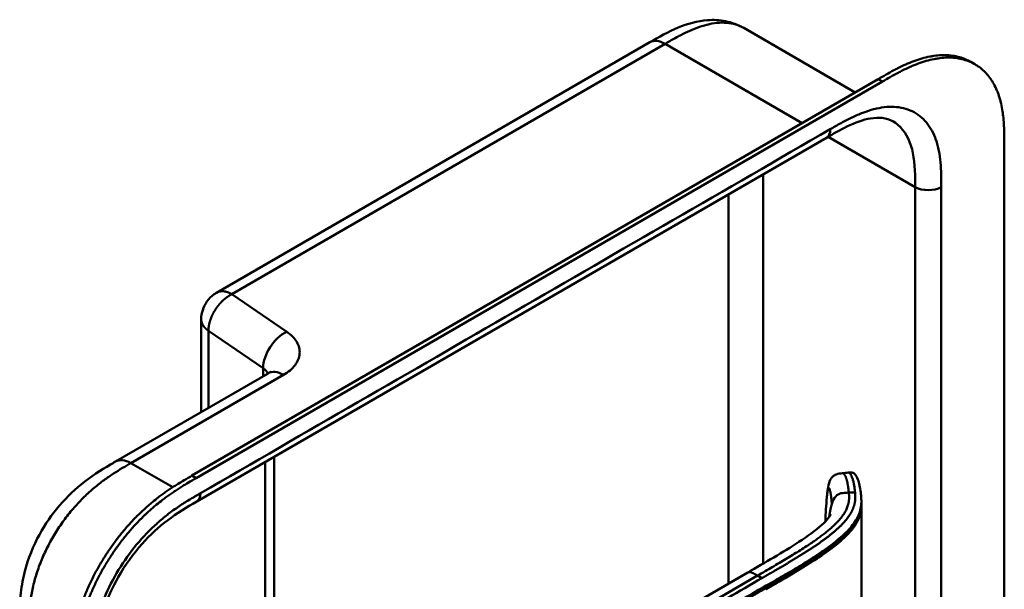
# Model space of a CAD drawing. Header units: millimetres. Extents: x 20 to 833, y 20 to 574.
# Tile 8 of 13: x 365 to 429, y 150 to 187. Entities that reach past the tile are written whole.
import ezdxf

# ---------------------------------------------------------------- set-up
doc = ezdxf.new("R2010")
doc.units = ezdxf.units.MM
doc.header["$LTSCALE"] = 2
doc.layers.add('Sichtbare Kanten(DIN)', color=7, linetype='Continuous', lineweight=50)
doc.layers.add('Sichtbare tangentiale Kanten(DIN)', color=7, linetype='Continuous', lineweight=50)

msp = doc.modelspace()

# ---------------------------------------------------------------- linework, layer by layer
at = {"layer": 'Sichtbare Kanten(DIN)'}
for p, q in [((411.626, 186.552), (411.626, 186.552)), ((411.626, 186.552), (418.882, 182.363)), ((405.517, 185.62), (377.321, 169.341)), ((405.517, 185.62), (405.517, 185.62)), ((426.681, 184.19), (426.406, 184.348)), ((375.717, 157.442), (420.384, 183.23)), ((420.659, 183.072), (375.992, 157.283)), ((417.016, 179.42), (376.026, 155.754)), ((417.016, 179.42), (417.016, 179.42)), ((428.589, 178.903), (428.589, 116.382)), ((376.321, 167.609), (376.321, 161.579)), ((370.746, 158.36), (380.674, 164.092)), ((370.746, 158.36), (370.746, 158.36)), ((381.071, 158.667), (381.071, 133.351)), ((376.026, 155.754), (376.026, 155.754)), ((419.286, 155.721), (419.286, 155.577)), ((416.908, 152.631), (416.908, 152.631)), ((416.91, 152.398), (416.91, 152.398)), ((380.122, 132.803), (411.886, 151.142))]:
    msp.add_line(p, q, dxfattribs=at)
for points, knots in [([(405.517, 185.62), (406.103, 185.959), (406.718, 186.309), (407.971, 186.832), (408.619, 187.015), (409.664, 187.09), (410.061, 187.07), (410.857, 186.912), (411.259, 186.764), (411.626, 186.552)], [0, 0, 0, 0, 0.621903, 0.621903, 1.219085, 1.219085, 1.576507, 1.576507, 1.955561, 1.955561, 1.955561, 1.955561]), ([(420.384, 183.23), (420.553, 183.328), (420.892, 183.523), (421.321, 183.759), (421.753, 183.982), (422.1, 184.147), (422.536, 184.332), (422.884, 184.462), (423.318, 184.596), (423.661, 184.68), (424.085, 184.752), (424.419, 184.784), (424.825, 184.789), (425.141, 184.765), (425.522, 184.699), (425.815, 184.618), (426.134, 184.493), (426.305, 184.407), (426.406, 184.348)], [-0.9999977, -0.9999977, -0.9999977, -0.9999977, -0.9583311, -0.9166645, -0.8958313, -0.8541647, -0.8333314, -0.7916648, -0.7708315, -0.729165, -0.7083317, -0.6666651, -0.6458318, -0.6041653, -0.583332, -0.5416654, -0.5208321, -0.4877337, -0.4877337, -0.4877337, -0.4877337]), ([(428.589, 178.903), (428.589, 179.088), (428.589, 179.461), (428.579, 179.929), (428.556, 180.393), (428.525, 180.759), (428.466, 181.206), (428.401, 181.554), (428.296, 181.972), (428.192, 182.292), (428.036, 182.67), (427.89, 182.954), (427.681, 183.281), (427.493, 183.521), (427.233, 183.791), (427.006, 183.981), (426.699, 184.187), (426.437, 184.324), (426.089, 184.46), (425.797, 184.541), (425.416, 184.607), (425.1, 184.631), (424.693, 184.626), (424.36, 184.594), (423.936, 184.521), (423.592, 184.437), (423.159, 184.303), (422.81, 184.174), (422.375, 183.989), (422.027, 183.823), (421.595, 183.6), (421.166, 183.364), (420.827, 183.169), (420.659, 183.072)], [0.0000022, 0.0000022, 0.0000022, 0.0000022, 0.0416666, 0.0833331, 0.1041664, 0.145833, 0.1666663, 0.2083328, 0.2291661, 0.2708327, 0.291666, 0.3333326, 0.3541658, 0.3958324, 0.4166657, 0.4583323, 0.4791656, 0.5208321, 0.5416654, 0.583332, 0.6041653, 0.6458318, 0.6666651, 0.7083317, 0.729165, 0.7708315, 0.7916648, 0.8333314, 0.8541647, 0.8958313, 0.9166645, 0.9583311, 0.9999977, 0.9999977, 0.9999977, 0.9999977]), ([(421.323, 180.492), (421.135, 180.601), (420.913, 180.674), (420.421, 180.727), (420.163, 180.718), (419.42, 180.592), (418.889, 180.405), (417.913, 179.935), (417.468, 179.68), (417.016, 179.42)], [0, 0, 0, 0, 0.452588, 0.452588, 0.832646, 0.832646, 1.444145, 1.444145, 1.923176, 1.923176, 1.923176, 1.923176]), ([(376.321, 167.609), (376.321, 167.813), (376.355, 168.02), (376.483, 168.408), (376.578, 168.594), (376.823, 168.943), (376.981, 169.106), (377.212, 169.274), (377.265, 169.309), (377.321, 169.341)], [0, 0, 0, 0, 0.1534473, 0.1534473, 0.3067636, 0.3067636, 0.4728357, 0.4728357, 0.5210598, 0.5210598, 0.5210598, 0.5210598]), ([(380.674, 164.092), (380.741, 164.131), (380.787, 164.165), (380.829, 164.201), (380.836, 164.209), (380.836, 164.209)], [0, 0, 0, 0, 0.1151379, 0.1151379, 0.1954358, 0.1954358, 0.1954358, 0.1954358]), ([(364.505, 147.958), (364.505, 148.432), (364.507, 148.934), (364.583, 149.934), (364.653, 150.433), (364.949, 151.741), (365.253, 152.572), (366.002, 154.028), (366.433, 154.685), (367.395, 155.872), (367.939, 156.412), (369.126, 157.383), (369.784, 157.8), (370.524, 158.232), (370.636, 158.297), (370.746, 158.36)], [0, 0, 0, 0, 0.436934, 0.436934, 0.842877, 0.842877, 1.497176, 1.497176, 2.073361, 2.073361, 2.662057, 2.662057, 3.316724, 3.316724, 3.433488, 3.433488, 3.433488, 3.433488]), ([(418.434, 157.641), (418.455, 157.644), (418.477, 157.646), (418.519, 157.65), (418.54, 157.651), (418.581, 157.652), (418.601, 157.652), (418.642, 157.649), (418.663, 157.646), (418.706, 157.638), (418.728, 157.631), (418.778, 157.61), (418.803, 157.595), (418.869, 157.544), (418.902, 157.505), (419, 157.363), (419.05, 157.239), (419.171, 156.848), (419.225, 156.543), (419.265, 156.159), (419.272, 156.087), (419.28, 155.97), (419.282, 155.93), (419.284, 155.865), (419.285, 155.842), (419.285, 155.805), (419.286, 155.792), (419.286, 155.771), (419.286, 155.764), (419.286, 155.751), (419.286, 155.747), (419.286, 155.739), (419.286, 155.737), (419.286, 155.733), (419.286, 155.732), (419.286, 155.729), (419.286, 155.728), (419.286, 155.726)], [0, 0, 0, 0, 0.016078, 0.016078, 0.032034, 0.032034, 0.049551, 0.049551, 0.070842, 0.070842, 0.100384, 0.100384, 0.148464, 0.148464, 0.243263, 0.243263, 0.456905, 0.456905, 0.836718, 0.836718, 0.924176, 0.924176, 0.96851, 0.96851, 0.991251, 0.991251, 1.003077, 1.003077, 1.009377, 1.009377, 1.012843, 1.012843, 1.014782, 1.014782, 1.015836, 1.015836, 1.016936, 1.016936, 1.016936, 1.016936]), ([(367.787, 144.115), (367.787, 144.213), (367.787, 144.408), (367.788, 144.655), (367.792, 144.904), (367.797, 145.106), (367.807, 145.361), (367.817, 145.567), (367.839, 145.879), (367.867, 146.196), (367.92, 146.627), (367.972, 146.955), (368.034, 147.287), (368.08, 147.51), (368.144, 147.79), (368.2, 148.016), (368.278, 148.299), (368.345, 148.526), (368.453, 148.868), (368.571, 149.21), (368.767, 149.723), (368.961, 150.176), (369.225, 150.736), (369.454, 151.179), (369.759, 151.723), (370.019, 152.148), (370.36, 152.667), (370.646, 153.07), (371.018, 153.556), (371.326, 153.931), (371.683, 154.335), (371.926, 154.594), (372.172, 154.844), (372.338, 155.006), (372.589, 155.243), (372.843, 155.47), (373.184, 155.758), (373.442, 155.962), (373.701, 156.158), (373.873, 156.284), (374.089, 156.436), (374.262, 156.553), (374.478, 156.695), (374.65, 156.806), (374.908, 156.966), (375.251, 157.172), (375.548, 157.344), (375.717, 157.442)], [-0.9999979, -0.9999979, -0.9999979, -0.9999979, -0.9791648, -0.9583317, -0.9479152, -0.9270821, -0.9166655, -0.8958324, -0.8854159, -0.8541662, -0.8333331, -0.8020835, -0.791667, -0.7708339, -0.7604173, -0.7395842, -0.7291677, -0.7083346, -0.697918, -0.6666684, -0.6458353, -0.6041691, -0.583336, -0.5416699, -0.5208368, -0.4791706, -0.4583375, -0.4166713, -0.3958382, -0.354172, -0.3333389, -0.3020893, -0.2916727, -0.2708397, -0.2604231, -0.2291735, -0.2083404, -0.1770907, -0.1666742, -0.1458411, -0.1354246, -0.1145915, -0.1041749, -0.0833418, -0.0729253, -0.0416756, -0.0000095, -0.0000095, -0.0000095, -0.0000095]), ([(375.992, 157.283), (375.823, 157.186), (375.525, 157.014), (375.183, 156.808), (374.925, 156.647), (374.752, 156.537), (374.536, 156.395), (374.364, 156.277), (374.148, 156.125), (373.975, 156), (373.716, 155.804), (373.459, 155.6), (373.117, 155.312), (372.864, 155.085), (372.613, 154.848), (372.447, 154.686), (372.2, 154.435), (371.957, 154.177), (371.601, 153.773), (371.293, 153.398), (370.921, 152.911), (370.635, 152.508), (370.293, 151.99), (370.034, 151.564), (369.728, 151.021), (369.499, 150.578), (369.235, 150.018), (369.041, 149.564), (368.845, 149.052), (368.727, 148.71), (368.619, 148.368), (368.552, 148.141), (368.475, 147.857), (368.418, 147.632), (368.354, 147.351), (368.308, 147.128), (368.246, 146.797), (368.195, 146.468), (368.142, 146.038), (368.113, 145.721), (368.092, 145.408), (368.081, 145.202), (368.071, 144.947), (368.066, 144.746), (368.063, 144.497), (368.061, 144.25), (368.061, 144.054), (368.061, 143.957)], [0.0000095, 0.0000095, 0.0000095, 0.0000095, 0.0416756, 0.0729253, 0.0833418, 0.1041749, 0.1145915, 0.1354246, 0.1458411, 0.1666742, 0.1770907, 0.2083404, 0.2291735, 0.2604231, 0.2708397, 0.2916727, 0.3020893, 0.3333389, 0.354172, 0.3958382, 0.4166713, 0.4583375, 0.4791706, 0.5208368, 0.5416699, 0.583336, 0.6041691, 0.6458353, 0.6666684, 0.697918, 0.7083346, 0.7291677, 0.7395842, 0.7604173, 0.7708339, 0.791667, 0.8020835, 0.8333331, 0.8541662, 0.8854159, 0.8958324, 0.9166655, 0.9270821, 0.9479152, 0.9583317, 0.9791648, 0.9999979, 0.9999979, 0.9999979, 0.9999979]), ([(417.041, 156.047), (417.069, 156.332), (417.096, 156.604), (417.187, 156.997), (417.231, 157.14), (417.358, 157.327), (417.409, 157.383), (417.523, 157.469), (417.587, 157.503), (417.714, 157.549), (417.779, 157.564), (417.913, 157.587), (417.984, 157.593), (418.052, 157.6)], [0.0001393, 0.0001393, 0.0001393, 0.0001393, 0.2257267, 0.2257267, 0.3531087, 0.3531087, 0.4119079, 0.4119079, 0.4646614, 0.4646614, 0.5139413, 0.5139413, 0.5666249, 0.5666249, 0.5666249, 0.5666249]), ([(376.026, 155.754), (375.378, 155.38), (374.746, 155.006), (373.561, 154.106), (373.001, 153.596), (371.906, 152.371), (371.365, 151.622), (370.543, 150.178), (370.224, 149.476), (369.762, 148.134), (369.608, 147.48), (369.425, 146.203), (369.405, 145.579), (369.403, 144.865), (369.403, 144.778), (369.403, 144.692)], [0, 0, 0, 0, 0.687967, 0.687967, 1.303812, 1.303812, 1.980814, 1.980814, 2.549976, 2.549976, 3.091618, 3.091618, 3.672362, 3.672362, 3.752207, 3.752207, 3.752207, 3.752207]), ([(419.286, 155.477), (419.285, 154.999), (419.285, 154.499), (419.285, 152.525), (419.285, 151.036), (419.285, 148.643), (419.285, 147.743), (419.286, 146.828)], [0, 0, 0, 0, 0.455989, 0.455989, 1.823207, 1.823207, 2.650118, 2.650118, 2.650118, 2.650118]), ([(419.286, 155.576), (419.286, 155.558), (419.286, 155.537), (419.286, 155.505), (419.286, 155.491), (419.286, 155.479)], [0, 0, 0, 0, 0.01706837, 0.01706837, 0.03005618, 0.03005618, 0.03005618, 0.03005618]), ([(411.886, 151.142), (413.021, 151.798), (414.17, 152.448), (415.777, 153.492), (416.31, 153.867), (416.882, 154.393), (417.022, 154.541), (417.178, 154.739), (417.221, 154.802), (417.279, 154.898), (417.293, 154.931), (417.293, 154.931), (417.293, 154.931), (417.293, 154.931)], [0, 0, 0, 0, 1.20408, 1.20408, 1.833224, 1.833224, 2.074453, 2.074453, 2.200022, 2.200022, 2.326614, 2.326614, 2.32698, 2.32698, 2.32698, 2.32698])]:
    msp.add_open_spline(points, degree=3, knots=knots, dxfattribs=at)
for points, degree in [([(421.323, 180.492), (421.323, 180.491), (421.323, 180.491), (421.324, 180.491)], 3), ([(418.055, 157.601), (418.181, 157.614), (418.308, 157.628), (418.434, 157.641)], 3), ([(416.943, 154.507), (416.962, 155.005), (416.991, 155.517), (417.041, 156.047)], 3), ([(419.285, 155.577), (419.285, 155.577), (419.285, 155.577), (419.285, 155.577)], 3), ([(419.286, 155.477), (419.286, 155.478), (419.286, 155.478), (419.286, 155.478), (419.286, 155.479), (419.286, 155.479)], 5), ([(416.941, 154.46), (416.941, 154.476), (416.942, 154.491), (416.943, 154.507)], 3)]:
    msp.add_open_spline(points, degree=degree, dxfattribs=at)
at = {"layer": 'Sichtbare tangentiale Kanten(DIN)'}
for p, q in [((378.321, 169.242), (406.517, 185.521)), ((406.517, 185.521), (415.435, 180.373)), ((420.659, 183.072), (420.384, 183.23)), ((422.791, 176.208), (417.123, 179.481)), ((412.892, 151.722), (412.892, 177.038)), ((410.629, 150.416), (410.629, 175.732)), ((422.791, 176.208), (422.791, 114.34)), ((381.882, 166.802), (378.321, 169.242)), ((376.791, 166.865), (380.352, 164.425)), ((376.791, 161.85), (376.791, 166.865)), ((380.352, 164.425), (380.352, 163.906)), ((371.749, 158.263), (381.674, 163.993)), ((380.485, 133.013), (380.485, 158.329)), ((371.749, 158.263), (371.746, 158.261)), ((374.472, 156.691), (371.749, 158.263)), ((370.658, 157.608), (370.658, 157.608)), ((375.992, 157.283), (375.717, 157.442)), ((368.542, 155.901), (368.542, 155.901)), ((418.471, 156.337), (418.874, 156.349)), ((416.91, 152.632), (416.91, 152.632)), ((416.924, 152.408), (416.924, 152.408)), ((412.528, 150.942), (378.345, 131.207)), ((412.528, 150.942), (412.814, 150.777)), ((413.094, 150.143), (413.094, 150.292))]:
    msp.add_line(p, q, dxfattribs=at)
msp.add_ellipse((417.37, 151.333), major_axis=(-0.005, 3.882), ratio=0.090809, start_param=1.269659, end_param=1.269663, dxfattribs=at)
for points, degree, knots in [([(411.626, 186.552), (411.591, 186.572), (411.555, 186.592), (411.519, 186.61), (411.475, 186.633), (411.431, 186.654), (411.386, 186.673), (411.208, 186.752), (411.018, 186.81), (410.819, 186.847), (410.622, 186.885), (410.417, 186.902), (410.205, 186.899), (409.996, 186.897), (409.78, 186.876), (409.56, 186.837), (409.346, 186.799), (409.129, 186.744), (408.908, 186.675), (408.696, 186.608), (408.484, 186.529), (408.269, 186.438), (408.064, 186.351), (407.862, 186.256), (407.65, 186.148), (407.55, 186.097), (407.453, 186.046), (407.354, 185.993), (407.118, 185.867), (406.885, 185.734), (406.652, 185.6), (406.607, 185.573), (406.562, 185.547), (406.517, 185.521)], 3, [1.78399, 1.78399, 1.78399, 1.78399, 1.836729, 1.836729, 1.836729, 1.900345, 1.900345, 1.900345, 2.153534, 2.153534, 2.153534, 2.404441, 2.404441, 2.404441, 2.65185, 2.65185, 2.65185, 2.892628, 2.892628, 2.892628, 3.123183, 3.123183, 3.123183, 3.342703, 3.342703, 3.342703, 3.446222, 3.446222, 3.446222, 3.693404, 3.693404, 3.693404, 3.741292, 3.741292, 3.741292, 3.741292]), ([(424.481, 177.007), (424.474, 177.299), (424.46, 177.554), (424.437, 177.805), (424.437, 177.809), (424.436, 177.814), (424.436, 177.818), (424.412, 178.073), (424.377, 178.324), (424.329, 178.564), (424.329, 178.566), (424.329, 178.568), (424.328, 178.57), (424.28, 178.812), (424.219, 179.044), (424.144, 179.261), (424.144, 179.262), (424.144, 179.263), (424.143, 179.264), (423.993, 179.702), (423.782, 180.09), (423.524, 180.402), (423.266, 180.715), (422.948, 180.965), (422.594, 181.135), (422.241, 181.306), (421.842, 181.402), (421.422, 181.422), (421.005, 181.443), (420.553, 181.389), (420.092, 181.27), (420.09, 181.27), (420.088, 181.269), (420.086, 181.269), (419.857, 181.209), (419.625, 181.134), (419.391, 181.045), (419.389, 181.044), (419.386, 181.043), (419.384, 181.042), (419.151, 180.953), (418.917, 180.851), (418.685, 180.74), (418.681, 180.738), (418.676, 180.736), (418.672, 180.734), (418.444, 180.624), (418.219, 180.506), (417.973, 180.371), (417.969, 180.369), (417.965, 180.367), (417.961, 180.365), (417.721, 180.233), (417.493, 180.101), (417.265, 179.969)], 3, [19.188902, 19.188902, 19.188902, 19.188902, 19.437347, 19.437347, 19.437347, 19.441643, 19.441643, 19.441643, 19.694175, 19.694175, 19.694175, 19.696296, 19.696296, 19.696296, 19.950037, 19.950037, 19.950037, 19.95118, 19.95118, 19.95118, 20.46244, 20.46244, 20.46244, 20.975596, 20.975596, 20.975596, 21.488154, 21.488154, 21.488154, 21.996898, 21.996898, 21.996898, 21.998868, 21.998868, 21.998868, 22.251296, 22.251296, 22.251296, 22.253728, 22.253728, 22.253728, 22.505064, 22.505064, 22.505064, 22.509571, 22.509571, 22.509571, 22.756917, 22.756917, 22.756917, 22.760988, 22.760988, 22.760988, 23.003073, 23.003073, 23.003073, 23.003073]), ([(421.324, 180.491), (421.814, 180.206), (422.192, 179.74), (422.429, 179.143), (422.669, 178.537), (422.763, 177.796), (422.784, 177.004), (422.791, 176.741), (422.791, 176.474), (422.791, 176.208)], 3, [-1.739879, -1.739879, -1.739879, -1.739879, -1.00063, -1.00063, -1.00063, -0.249221, -0.249221, -0.249221, 0, 0, 0, 0]), ([(424.488, 176.208), (424.488, 176.247), (424.488, 176.286), (424.488, 176.358), (424.488, 176.391), (424.488, 176.456), (424.488, 176.488), (424.487, 176.684), (424.485, 176.846), (424.481, 177.007)], 3, [18.9431153, 18.9431153, 18.9431153, 18.9431153, 18.9789375, 18.9789375, 19.0089324, 19.0089324, 19.0389273, 19.0389273, 19.1889016, 19.1889016, 19.1889016, 19.1889016]), ([(377.321, 169.341), (377.321, 169.341), (377.34, 169.352), (377.379, 169.373), (377.441, 169.399), (377.528, 169.424), (377.645, 169.439), (377.769, 169.436), (377.899, 169.416), (378.034, 169.378), (378.147, 169.333), (378.233, 169.291), (378.291, 169.259), (378.321, 169.242)], 5, [0.4999999, 0.4999999, 0.4999999, 0.4999999, 0.4999999, 0.4999999, 0.5, 0.5625, 0.625, 0.6875, 0.75, 0.8125, 0.875, 0.9375, 1, 1, 1, 1, 1, 1]), ([(376.791, 166.865), (376.766, 166.882), (376.718, 166.917), (376.65, 166.971), (376.57, 167.046), (376.486, 167.142), (376.419, 167.242), (376.369, 167.345), (376.339, 167.439), (376.326, 167.513), (376.321, 167.566), (376.321, 167.598), (376.321, 167.609)], 5, [0, 0, 0, 0, 0, 0, 0.0625, 0.125, 0.1875, 0.25, 0.3125, 0.375, 0.4375, 0.4705681, 0.4705681, 0.4705681, 0.4705681, 0.4705681, 0.4705681]), ([(381.674, 163.993), (381.99, 164.175), (382.247, 164.392), (382.425, 164.626), (382.603, 164.86), (382.706, 165.118), (382.725, 165.374), (382.744, 165.63), (382.679, 165.893), (382.536, 166.134), (382.393, 166.376), (382.169, 166.605), (381.882, 166.802)], 3, [-1, -1, -1, -1, -0.75, -0.75, -0.75, -0.5, -0.5, -0.5, -0.25, -0.25, -0.25, 0, 0, 0, 0]), ([(371.746, 158.261), (371.567, 158.158), (371.385, 158.053), (371.201, 157.943), (371.007, 157.828), (370.812, 157.708), (370.616, 157.581), (370.409, 157.447), (370.203, 157.307), (369.998, 157.157), (369.783, 157), (369.569, 156.833), (369.357, 156.655), (369.135, 156.469), (368.917, 156.271), (368.703, 156.062), (368.482, 155.845), (368.266, 155.617), (368.058, 155.379), (367.846, 155.136), (367.641, 154.882), (367.444, 154.618), (367.246, 154.352), (367.057, 154.075), (366.877, 153.788), (366.697, 153.501), (366.527, 153.204), (366.372, 152.905), (366.215, 152.603), (366.072, 152.296), (365.943, 151.989), (365.815, 151.68), (365.701, 151.37), (365.603, 151.063), (365.506, 150.757), (365.424, 150.452), (365.357, 150.155), (365.291, 149.859), (365.24, 149.573), (365.202, 149.292), (365.165, 149.022), (365.139, 148.757), (365.122, 148.493), (365.107, 148.25), (365.099, 148.009), (365.095, 147.771), (365.091, 147.558), (365.091, 147.346), (365.091, 147.141)], 3, [0, 0, 0, 0, 0.190222, 0.190222, 0.190222, 0.391046, 0.391046, 0.391046, 0.603778, 0.603778, 0.603778, 0.828222, 0.828222, 0.828222, 1.063388, 1.063388, 1.063388, 1.307278, 1.307278, 1.307278, 1.556829, 1.556829, 1.556829, 1.80816, 1.80816, 1.80816, 2.059443, 2.059443, 2.059443, 2.313331, 2.313331, 2.313331, 2.568023, 2.568023, 2.568023, 2.821446, 2.821446, 2.821446, 3.073982, 3.073982, 3.073982, 3.316729, 3.316729, 3.316729, 3.539814, 3.539814, 3.539814, 3.740149, 3.740149, 3.740149, 3.740149]), ([(418.434, 157.641), (418.453, 157.643), (418.473, 157.639), (418.492, 157.629), (418.519, 157.615), (418.545, 157.59), (418.57, 157.556), (418.595, 157.522), (418.619, 157.48), (418.642, 157.429), (418.665, 157.379), (418.687, 157.322), (418.708, 157.259), (418.728, 157.196), (418.747, 157.128), (418.764, 157.056), (418.781, 156.984), (418.797, 156.908), (418.811, 156.83), (418.824, 156.753), (418.837, 156.673), (418.847, 156.592), (418.853, 156.552), (418.858, 156.511), (418.862, 156.471), (418.867, 156.43), (418.871, 156.39), (418.874, 156.349)], 3, [24.7913792, 24.7913792, 24.7913792, 24.7913792, 24.8722403, 24.8722403, 24.8722403, 24.9820632, 24.9820632, 24.9820632, 25.0918861, 25.0918861, 25.0918861, 25.201709, 25.201709, 25.201709, 25.3115319, 25.3115319, 25.3115319, 25.4213548, 25.4213548, 25.4213548, 25.5311777, 25.5311777, 25.5311777, 25.5860891, 25.5860891, 25.5860891, 25.6407645, 25.6407645, 25.6407645, 25.6407645]), ([(417.36, 155.582), (417.353, 155.739), (417.328, 156.041), (417.277, 156.409), (417.203, 156.685), (417.132, 156.653), (417.088, 156.451), (417.06, 156.235), (417.045, 156.087), (417.041, 156.047)], 5, [0, 0, 0, 0, 0, 0, 0.1666667, 0.3333333, 0.5, 0.6666667, 0.7253325, 0.7253325, 0.7253325, 0.7253325, 0.7253325, 0.7253325]), ([(376.274, 156.303), (376.214, 156.268), (376.153, 156.233), (376.092, 156.198), (376.035, 156.165), (375.978, 156.131), (375.921, 156.098), (375.892, 156.081), (375.863, 156.065), (375.835, 156.048), (375.751, 155.999), (375.668, 155.949), (375.578, 155.895), (375.576, 155.894), (375.574, 155.892), (375.572, 155.891), (375.321, 155.739), (375.095, 155.597), (374.867, 155.443), (374.863, 155.44), (374.859, 155.437), (374.855, 155.434), (374.622, 155.278), (374.388, 155.109), (374.155, 154.929), (374.153, 154.928), (374.151, 154.926), (374.148, 154.924), (373.915, 154.743), (373.682, 154.55), (373.453, 154.345), (373.451, 154.344), (373.45, 154.342), (373.448, 154.34), (372.986, 153.926), (372.534, 153.458), (372.118, 152.957), (371.698, 152.451), (371.298, 151.894), (370.945, 151.316), (370.592, 150.737), (370.274, 150.12), (370.015, 149.508), (369.758, 148.899), (369.547, 148.267), (369.396, 147.656), (369.396, 147.654), (369.395, 147.653), (369.395, 147.651), (369.32, 147.348), (369.259, 147.045), (369.211, 146.748), (369.211, 146.746), (369.21, 146.744), (369.21, 146.741), (369.162, 146.446), (369.127, 146.154), (369.103, 145.872), (369.103, 145.867), (369.103, 145.862), (369.102, 145.857), (369.079, 145.58), (369.065, 145.309), (369.058, 145.021), (369.058, 145.017), (369.058, 145.013), (369.058, 145.008), (369.051, 144.728), (369.051, 144.465), (369.051, 144.202)], 3, [37.495396, 37.495396, 37.495396, 37.495396, 37.559987, 37.559987, 37.559987, 37.620513, 37.620513, 37.620513, 37.650776, 37.650776, 37.650776, 37.73943, 37.73943, 37.73943, 37.741564, 37.741564, 37.741564, 37.988916, 37.988916, 37.988916, 37.993417, 37.993417, 37.993417, 38.244735, 38.244735, 38.244735, 38.247185, 38.247185, 38.247185, 38.499621, 38.499621, 38.499621, 38.501583, 38.501583, 38.501583, 39.010327, 39.010327, 39.010327, 39.522884, 39.522884, 39.522884, 40.036041, 40.036041, 40.036041, 40.547301, 40.547301, 40.547301, 40.548443, 40.548443, 40.548443, 40.802185, 40.802185, 40.802185, 40.804306, 40.804306, 40.804306, 41.056838, 41.056838, 41.056838, 41.061134, 41.061134, 41.061134, 41.309579, 41.309579, 41.309579, 41.313394, 41.313394, 41.313394, 41.55534, 41.55534, 41.55534, 41.55534]), ([(418.874, 156.349), (418.874, 156.349), (418.878, 156.307), (418.885, 156.224), (418.895, 156.059), (418.89, 155.814), (418.831, 155.492), (418.69, 155.134), (418.445, 154.744), (418.128, 154.366), (417.757, 154.001), (417.341, 153.646), (416.893, 153.302), (416.422, 152.968), (415.935, 152.643), (415.434, 152.326), (414.924, 152.012), (414.405, 151.703), (413.88, 151.394), (413.455, 151.148), (413.135, 150.963), (412.922, 150.84), (412.815, 150.778)], 5, [25.640765, 25.640765, 25.640765, 25.640765, 25.640765, 25.640765, 25.641001, 25.735204, 25.829408, 26.017816, 26.206224, 26.394631, 26.583039, 26.771447, 26.959854, 27.148262, 27.336669, 27.525077, 27.713485, 27.901892, 28.0903, 28.278708, 28.467115, 28.65661, 28.65661, 28.65661, 28.65661, 28.65661, 28.65661]), ([(413.094, 150.292), (413.095, 150.293), (413.096, 150.294), (413.098, 150.295), (413.275, 150.397), (413.453, 150.5), (413.63, 150.602), (413.807, 150.705), (413.984, 150.808), (414.16, 150.911), (414.337, 151.013), (414.512, 151.117), (414.687, 151.22), (414.862, 151.324), (415.036, 151.427), (415.208, 151.532), (415.381, 151.637), (415.552, 151.742), (415.722, 151.848), (415.893, 151.954), (416.061, 152.062), (416.228, 152.17), (416.394, 152.279), (416.559, 152.389), (416.721, 152.5), (416.883, 152.612), (417.043, 152.725), (417.199, 152.84), (417.355, 152.956), (417.508, 153.073), (417.655, 153.193), (417.803, 153.312), (417.945, 153.434), (418.081, 153.558), (418.216, 153.683), (418.345, 153.809), (418.464, 153.938), (418.583, 154.068), (418.693, 154.2), (418.792, 154.335), (418.89, 154.47), (418.977, 154.608), (419.048, 154.748), (419.119, 154.888), (419.175, 155.031), (419.214, 155.174), (419.253, 155.318), (419.275, 155.463), (419.283, 155.607), (419.285, 155.647), (419.286, 155.687), (419.286, 155.726)], 3, [0, 0, 0, 0, 0.001502, 0.001502, 0.001502, 0.189909, 0.189909, 0.189909, 0.378317, 0.378317, 0.378317, 0.566725, 0.566725, 0.566725, 0.755132, 0.755132, 0.755132, 0.94354, 0.94354, 0.94354, 1.131948, 1.131948, 1.131948, 1.320355, 1.320355, 1.320355, 1.508763, 1.508763, 1.508763, 1.697171, 1.697171, 1.697171, 1.885578, 1.885578, 1.885578, 2.073986, 2.073986, 2.073986, 2.262394, 2.262394, 2.262394, 2.450801, 2.450801, 2.450801, 2.639209, 2.639209, 2.639209, 2.827616, 2.827616, 2.827616, 2.879592, 2.879592, 2.879592, 2.879592]), ([(417.36, 155.584), (417.505, 156.052), (417.7, 156.232), (417.955, 156.293), (418.106, 156.33), (418.278, 156.331), (418.471, 156.337)], 3, [0, 0, 0, 0, 0.1544756, 0.1544756, 0.1544756, 0.2456965, 0.2456965, 0.2456965, 0.2456965]), ([(413.081, 150.053), (413.186, 150.114), (413.396, 150.236), (413.711, 150.418), (414.131, 150.661), (414.653, 150.967), (415.171, 151.275), (415.681, 151.588), (416.182, 151.905), (416.671, 152.228), (417.143, 152.558), (417.593, 152.898), (418.015, 153.251), (418.479, 153.69), (418.904, 154.195), (419.159, 154.648), (419.265, 155.038), (419.286, 155.345), (419.286, 155.477)], 5, [33.332646, 33.332646, 33.332646, 33.332646, 33.332646, 33.332646, 33.518349, 33.704249, 33.89015, 34.07605, 34.26195, 34.447851, 34.633751, 34.819651, 35.005551, 35.191452, 35.377352, 35.563252, 35.935053, 36.220761, 36.220761, 36.220761, 36.220761, 36.220761, 36.220761]), ([(419.285, 155.577), (419.282, 155.292), (419.229, 155.004), (419.109, 154.728), (419.015, 154.512), (418.884, 154.302), (418.728, 154.1), (418.627, 153.969), (418.516, 153.841), (418.396, 153.716), (418.277, 153.591), (418.149, 153.469), (418.015, 153.349), (417.881, 153.229), (417.741, 153.111), (417.596, 152.995), (417.451, 152.879), (417.301, 152.765), (417.148, 152.653), (416.075, 151.868), (414.844, 151.156), (413.619, 150.446), (413.444, 150.345), (413.268, 150.244), (413.094, 150.143)], 3, [0.135409, 0.135409, 0.135409, 0.135409, 0.50459, 0.50459, 0.50459, 0.793433, 0.793433, 0.793433, 0.979333, 0.979333, 0.979333, 1.165233, 1.165233, 1.165233, 1.351134, 1.351134, 1.351134, 1.537034, 1.537034, 1.537034, 2.838336, 2.838336, 2.838336, 3.024121, 3.024121, 3.024121, 3.024121]), ([(412.814, 150.777), (412.069, 150.347), (411.32, 149.915), (409.823, 149.051), (409.074, 148.618), (407.578, 147.755), (406.831, 147.323), (405.337, 146.461), (404.591, 146.03), (402.35, 144.736), (400.856, 143.874), (397.865, 142.146), (396.368, 141.283), (393.378, 139.556), (391.883, 138.693), (388.895, 136.968), (387.4, 136.105), (384.409, 134.378), (382.913, 133.514), (379.924, 131.789), (378.432, 130.927), (376.935, 130.063)], 3, [28.65661, 28.65661, 28.65661, 28.65661, 29.448344, 29.448344, 30.241165, 30.241165, 31.033986, 31.033986, 31.826807, 31.826807, 33.412449, 33.412449, 34.99809, 34.99809, 36.583732, 36.583732, 38.169374, 38.169374, 39.755016, 39.755016, 41.340657, 41.340657, 41.340657, 41.340657]), ([(377.215, 129.578), (378.712, 130.442), (380.204, 131.304), (381.699, 132.167), (387.171, 135.326), (392.644, 138.486), (398.121, 141.648), (401.8, 143.772), (405.467, 145.889), (409.147, 148.014), (410.462, 148.773), (411.78, 149.534), (413.094, 150.292)], 3, [0, 0, 0, 0, 1.585642, 1.585642, 1.585642, 7.391542, 7.391542, 7.391542, 11.290432, 11.290432, 11.290432, 12.683632, 12.683632, 12.683632, 12.683632]), ([(413.093, 150.143), (413.093, 150.143), (412.645, 149.884), (411.748, 149.366), (409.954, 148.331), (407.264, 146.777), (403.674, 144.705), (399.639, 142.375), (395.155, 139.786), (390.667, 137.195), (386.183, 134.606), (382.597, 132.536), (379.895, 130.976), (378.104, 129.942), (377.215, 129.428)], 5, [0, 0, 0, 0, 0, 0, 0.000115, 0.792936, 1.585758, 3.171401, 4.757044, 6.342687, 7.92833, 9.513973, 11.099617, 12.688168, 12.688168, 12.688168, 12.688168, 12.688168, 12.688168])]:
    msp.add_open_spline(points, degree=degree, knots=knots, dxfattribs=at)
for points, degree in [([(405.517, 185.62), (405.773, 185.768), (406.126, 185.747), (406.517, 185.521)], 3), ([(417.265, 179.969), (403.601, 172.081), (389.938, 164.192), (376.274, 156.303)], 3), ([(417.016, 179.42), (417.17, 179.509), (417.265, 179.699), (417.265, 179.969)], 3), ([(422.791, 176.208), (423.26, 175.938), (424.02, 175.938), (424.488, 176.208)], 3), ([(424.488, 114.34), (424.488, 134.963), (424.488, 155.586), (424.488, 176.208)], 3), ([(378.321, 169.242), (378.289, 169.227), (378.226, 169.195), (378.133, 169.142), (378.011, 169.062), (377.864, 168.951), (377.724, 168.827), (377.59, 168.693), (377.463, 168.549), (377.346, 168.398), (377.237, 168.239), (377.138, 168.075), (377.05, 167.906), (376.973, 167.734), (376.908, 167.56), (376.857, 167.384), (376.819, 167.209), (376.8, 167.07), (376.793, 166.967), (376.791, 166.899), (376.791, 166.865)], 5), ([(381.882, 166.802), (381.037, 166.391), (380.352, 165.327), (380.352, 164.425)], 3), ([(380.352, 164.425), (380.501, 164.323), (380.605, 164.208), (380.666, 164.087)], 3), ([(380.674, 164.092), (380.93, 164.24), (381.284, 164.219), (381.674, 163.993)], 3), ([(371.746, 158.261), (371.355, 158.486), (371.002, 158.508), (370.746, 158.36)], 3), ([(418.052, 157.6), (418.153, 157.61), (418.262, 157.473), (418.361, 157.187), (418.429, 156.782), (418.471, 156.337)], 5), ([(376.026, 155.754), (376.179, 155.843), (376.274, 156.033), (376.274, 156.303)], 3), ([(418.471, 156.337), (418.541, 155.592), (418.543, 154.684), (417.018, 153.535), (414.975, 152.355), (412.528, 150.942)], 5), ([(417.192, 154.761), (417.211, 154.902), (417.233, 155.036), (417.255, 155.162), (417.279, 155.28), (417.305, 155.389), (417.332, 155.489), (417.36, 155.582)], 7), ([(416.944, 154.507), (416.943, 154.492), (416.943, 154.476), (416.943, 154.461)], 3), ([(412.528, 150.942), (412.412, 151.009), (412.304, 151.071), (412.205, 151.126), (412.114, 151.168), (412.031, 151.189), (411.955, 151.182), (411.886, 151.142)], 7)]:
    msp.add_open_spline(points, degree=degree, dxfattribs=at)

doc.saveas('drawing.dxf')
